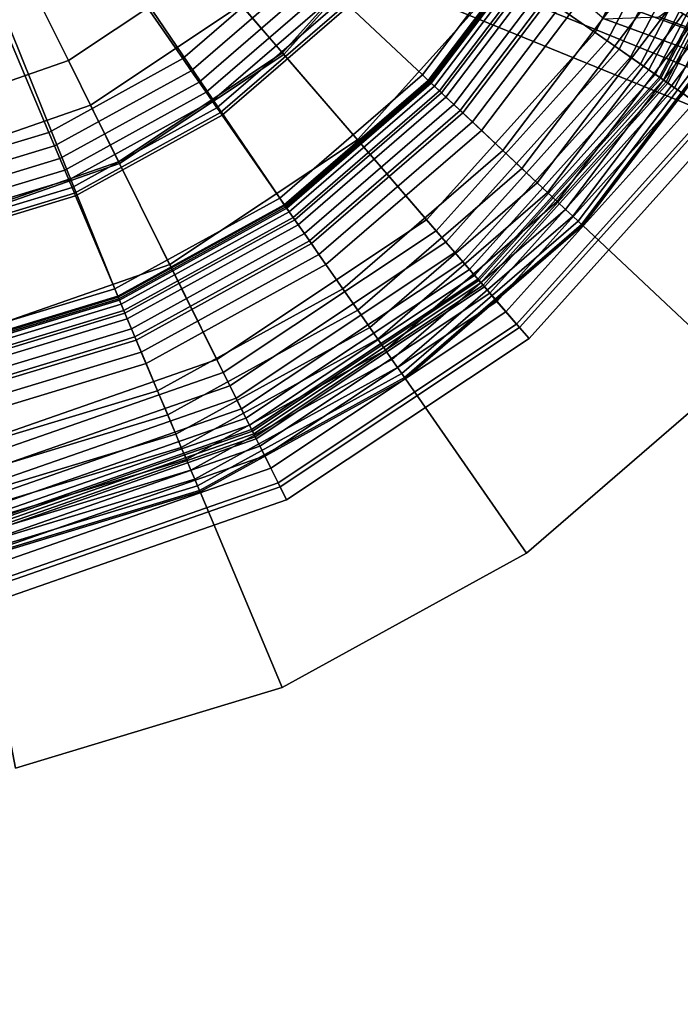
# Model space of a CAD drawing. Extents: x -43.1 to 43.1, y -41.3 to 41.3.
# Tile 146 of 256: x -30.734 to -30.04, y 11.055 to 12.089. Entities that reach past the tile are written whole.
import ezdxf

# ---------------------------------------------------------------- set-up
doc = ezdxf.new("R2010")
doc.units = 0
for name, color, linetype in [('CABLE.1', 18, 'CONTINUOUS'), ('LAMP', 7, 'CONTINUOUS'), ('LAMP_SUPPORT', 18, 'CONTINUOUS'), ('METAL_BASE', 254, 'CONTINUOUS')]:
    doc.layers.add(name, color=color, linetype=linetype)

msp = doc.modelspace()

# ---------------------------------------------------------------- linework, layer by layer
at = {"layer": 'CABLE.1'}
for points in [[(-29.5012, 12.0274, 13.4643), (-29.4644, 12.0969, 13.4814), (-30.1281, 12.3395, 14.0169), (-30.1678, 12.2711, 14.0022)], [(-29.5169, 11.9507, 13.4826), (-29.5012, 12.0274, 13.4643), (-30.1678, 12.2711, 14.0022), (-30.1805, 12.1933, 14.0181)], [(-29.5075, 11.8873, 13.5314), (-29.5169, 11.9507, 13.4826), (-30.1805, 12.1933, 14.0181), (-30.163, 12.127, 14.0604)], [(-29.4753, 11.8542, 13.5976), (-29.5075, 11.8873, 13.5314), (-30.163, 12.127, 14.0604), (-30.1199, 12.0899, 14.1177)], [(-29.3812, 11.9039, 13.7114), (-29.4291, 11.8603, 13.6635), (-30.0627, 12.092, 14.1747), (-30.0068, 12.1326, 14.2162)], [(-29.4291, 11.8603, 13.6635), (-29.4753, 11.8542, 13.5976), (-30.1199, 12.0899, 14.1177), (-30.0627, 12.092, 14.1747)]]:
    msp.add_3dface(points, dxfattribs=at)
at = {"layer": 'LAMP'}
for points in [[(-30.6596, 11.9994, 22.1433), (-30.5014, 12.1045, 22.1433), (-30.9965, 12.6777, 22.1433), (-30.8388, 11.9369, 22.1433)], [(-30.2223, 12.3901, 22.6428), (-30.3181, 12.2065, 22.6428), (-30.117, 12.0668, 22.6352), (-29.9927, 12.3048, 22.6352)], [(-30.0069, 12.31, 24.9998), (-30.1295, 12.0755, 24.9998), (-30.2209, 12.139, 25.107), (-30.1113, 12.3488, 25.107)], [(-29.922, 12.2785, 24.8806), (-30.055, 12.0238, 24.8806), (-30.1295, 12.0755, 24.9998), (-30.0069, 12.31, 24.9998)], [(-29.9927, 12.3048, 22.6352), (-30.117, 12.0668, 22.6352), (-30.1042, 12.0579, 22.6365), (-29.9781, 12.2993, 22.6365)], [(-29.9781, 12.2993, 22.6365), (-30.1042, 12.0579, 22.6365), (-30.0923, 12.0497, 22.6411), (-29.9646, 12.2943, 22.6411)], [(-29.9646, 12.2943, 22.6411), (-30.0923, 12.0497, 22.6411), (-30.0818, 12.0424, 22.6486), (-29.9526, 12.2898, 22.6486)], [(-29.9526, 12.2898, 22.6486), (-30.0818, 12.0424, 22.6486), (-30.073, 12.0363, 22.6586), (-29.9425, 12.2861, 22.6586)], [(-29.9425, 12.2861, 22.6586), (-30.073, 12.0363, 22.6586), (-30.0663, 12.0316, 22.6707), (-29.9348, 12.2832, 22.6707)], [(-29.9348, 12.2832, 22.6707), (-30.0663, 12.0316, 22.6707), (-30.0619, 12.0286, 22.6845), (-29.9298, 12.2814, 22.6845)], [(-29.9298, 12.2814, 22.6845), (-30.0619, 12.0286, 22.6845), (-30.0603, 12.0275, 22.6997), (-29.928, 12.2807, 22.6997)], [(-29.928, 12.2807, 22.6997), (-30.0603, 12.0275, 22.6997), (-30.0578, 12.0257, 22.9337), (-29.9251, 12.2797, 22.9337)], [(-30.3199, 12.2078, 25.1939), (-30.458, 12.0543, 25.1939), (-30.5355, 12.144, 25.2522), (-30.4173, 12.2754, 25.2522)], [(-29.9251, 12.2797, 22.9337), (-30.0578, 12.0257, 22.9337), (-30.053, 12.0224, 23.2036), (-29.9197, 12.2776, 23.2036)], [(-29.867, 12.2581, 24.7579), (-30.0069, 11.9903, 24.7579), (-30.055, 12.0238, 24.8806), (-29.922, 12.2785, 24.8806)], [(-29.9197, 12.2776, 23.2036), (-30.053, 12.0224, 23.2036), (-30.046, 12.0175, 23.4966), (-29.9116, 12.2746, 23.4966)], [(-29.9116, 12.2746, 23.4966), (-30.046, 12.0175, 23.4966), (-30.0366, 12.011, 23.7996), (-29.9009, 12.2707, 23.7996)], [(-30.3744, 12.2457, 22.1433), (-30.5014, 12.1045, 22.1433), (-30.4566, 12.0526, 22.6428), (-30.3181, 12.2065, 22.6428)], [(-30.5355, 12.144, 25.2522), (-30.6827, 12.0461, 25.2522), (-30.7295, 12.1402, 25.2735), (-30.6042, 12.2235, 25.2735)], [(-30.2209, 12.139, 25.107), (-30.3792, 11.963, 25.107), (-30.458, 12.0543, 25.1939), (-30.3199, 12.2078, 25.1939)], [(-30.3181, 12.2065, 22.6428), (-30.4566, 12.0526, 22.6428), (-30.2966, 11.8673, 22.6352), (-30.117, 12.0668, 22.6352)], [(-30.6827, 12.0461, 25.2522), (-30.8497, 11.9879, 25.2522), (-30.8716, 12.0907, 25.2735), (-30.7295, 12.1402, 25.2735)], [(-30.458, 12.0543, 25.1939), (-30.63, 11.9399, 25.1939), (-30.6827, 12.0461, 25.2522), (-30.5355, 12.144, 25.2522)], [(-30.1295, 12.0755, 24.9998), (-30.3065, 11.8788, 24.9998), (-30.3792, 11.963, 25.107), (-30.2209, 12.139, 25.107)], [(-30.5014, 12.1045, 22.1433), (-30.6596, 11.9994, 22.1433), (-30.6291, 11.938, 22.6428), (-30.4566, 12.0526, 22.6428)], [(-30.055, 12.0238, 24.8806), (-30.2472, 11.8102, 24.8806), (-30.3065, 11.8788, 24.9998), (-30.1295, 12.0755, 24.9998)], [(-30.117, 12.0668, 22.6352), (-30.2966, 11.8673, 22.6352), (-30.2864, 11.8555, 22.6365), (-30.1042, 12.0579, 22.6365)], [(-30.3792, 11.963, 25.107), (-30.5764, 11.8319, 25.107), (-30.63, 11.9399, 25.1939), (-30.458, 12.0543, 25.1939)], [(-30.1042, 12.0579, 22.6365), (-30.2864, 11.8555, 22.6365), (-30.2769, 11.8446, 22.6411), (-30.0923, 12.0497, 22.6411)], [(-30.63, 11.9399, 25.1939), (-30.825, 11.872, 25.1939), (-30.8497, 11.9879, 25.2522), (-30.6827, 12.0461, 25.2522)], [(-30.4566, 12.0526, 22.6428), (-30.6291, 11.938, 22.6428), (-30.5201, 11.7187, 22.6352), (-30.2966, 11.8673, 22.6352)], [(-30.0923, 12.0497, 22.6411), (-30.2769, 11.8446, 22.6411), (-30.2686, 11.8349, 22.6486), (-30.0818, 12.0424, 22.6486)], [(-30.0818, 12.0424, 22.6486), (-30.2686, 11.8349, 22.6486), (-30.2616, 11.8268, 22.6586), (-30.073, 12.0363, 22.6586)], [(-30.073, 12.0363, 22.6586), (-30.2616, 11.8268, 22.6586), (-30.2562, 11.8206, 22.6707), (-30.0663, 12.0316, 22.6707)], [(-30.0663, 12.0316, 22.6707), (-30.2562, 11.8206, 22.6707), (-30.2527, 11.8165, 22.6845), (-30.0619, 12.0286, 22.6845)], [(-30.0619, 12.0286, 22.6845), (-30.2527, 11.8165, 22.6845), (-30.2515, 11.8151, 22.6997), (-30.0603, 12.0275, 22.6997)], [(-30.0603, 12.0275, 22.6997), (-30.2515, 11.8151, 22.6997), (-30.2495, 11.8128, 22.9337), (-30.0578, 12.0257, 22.9337)], [(-30.0578, 12.0257, 22.9337), (-30.2495, 11.8128, 22.9337), (-30.2456, 11.8084, 23.2036), (-30.053, 12.0224, 23.2036)], [(-30.0069, 11.9903, 24.7579), (-30.2089, 11.7658, 24.7579), (-30.2472, 11.8102, 24.8806), (-30.055, 12.0238, 24.8806)], [(-30.053, 12.0224, 23.2036), (-30.2456, 11.8084, 23.2036), (-30.24, 11.8018, 23.4966), (-30.046, 12.0175, 23.4966)], [(-30.046, 12.0175, 23.4966), (-30.24, 11.8018, 23.4966), (-30.2326, 11.7932, 23.7996), (-30.0366, 12.011, 23.7996)], [(-30.0366, 12.011, 23.7996), (-30.2326, 11.7932, 23.7996), (-30.2232, 11.7824, 24.0998), (-30.0249, 12.0028, 24.0998)], [(-30.0249, 12.0028, 24.0998), (-30.2232, 11.7824, 24.0998), (-30.212, 11.7694, 24.3843), (-30.0108, 11.9931, 24.3843)], [(-30.6596, 11.9994, 22.1433), (-30.8388, 11.9369, 22.1433), (-30.8246, 11.8699, 22.6428), (-30.6291, 11.938, 22.6428)], [(-30.0108, 11.9931, 24.3843), (-30.212, 11.7694, 24.3843), (-30.1989, 11.7543, 24.6401), (-29.9943, 11.9816, 24.6401)], [(-29.9943, 11.9816, 24.6401), (-30.1989, 11.7543, 24.6401), (-30.2089, 11.7658, 24.7579), (-30.0069, 11.9903, 24.7579)], [(-30.3065, 11.8788, 24.9998), (-30.5269, 11.7323, 24.9998), (-30.5764, 11.8319, 25.107), (-30.3792, 11.963, 25.107)], [(-30.5764, 11.8319, 25.107), (-30.7999, 11.754, 25.107), (-30.825, 11.872, 25.1939), (-30.63, 11.9399, 25.1939)], [(-30.6291, 11.938, 22.6428), (-30.8246, 11.8699, 22.6428), (-30.7736, 11.6304, 22.6352), (-30.5201, 11.7187, 22.6352)], [(-30.2472, 11.8102, 24.8806), (-30.4865, 11.6511, 24.8806), (-30.5269, 11.7323, 24.9998), (-30.3065, 11.8788, 24.9998)], [(-30.2966, 11.8673, 22.6352), (-30.5201, 11.7187, 22.6352), (-30.5132, 11.7047, 22.6365), (-30.2864, 11.8555, 22.6365)], [(-30.2864, 11.8555, 22.6365), (-30.5132, 11.7047, 22.6365), (-30.5067, 11.6918, 22.6411), (-30.2769, 11.8446, 22.6411)], [(-30.2769, 11.8446, 22.6411), (-30.5067, 11.6918, 22.6411), (-30.5011, 11.6803, 22.6486), (-30.2686, 11.8349, 22.6486)], [(-30.5269, 11.7323, 24.9998), (-30.7767, 11.6452, 24.9998), (-30.7999, 11.754, 25.107), (-30.5764, 11.8319, 25.107)], [(-30.2686, 11.8349, 22.6486), (-30.5011, 11.6803, 22.6486), (-30.4963, 11.6707, 22.6586), (-30.2616, 11.8268, 22.6586)], [(-30.2616, 11.8268, 22.6586), (-30.4963, 11.6707, 22.6586), (-30.4926, 11.6634, 22.6707), (-30.2562, 11.8206, 22.6707)], [(-30.2562, 11.8206, 22.6707), (-30.4926, 11.6634, 22.6707), (-30.4903, 11.6586, 22.6845), (-30.2527, 11.8165, 22.6845)], [(-30.2527, 11.8165, 22.6845), (-30.4903, 11.6586, 22.6845), (-30.4894, 11.6569, 22.6997), (-30.2515, 11.8151, 22.6997)], [(-30.2515, 11.8151, 22.6997), (-30.4894, 11.6569, 22.6997), (-30.488, 11.6541, 22.9337), (-30.2495, 11.8128, 22.9337)], [(-30.2495, 11.8128, 22.9337), (-30.488, 11.6541, 22.9337), (-30.4854, 11.6489, 23.2036), (-30.2456, 11.8084, 23.2036)], [(-30.2089, 11.7658, 24.7579), (-30.4604, 11.5986, 24.7579), (-30.4865, 11.6511, 24.8806), (-30.2472, 11.8102, 24.8806)], [(-30.2456, 11.8084, 23.2036), (-30.4854, 11.6489, 23.2036), (-30.4816, 11.6412, 23.4966), (-30.24, 11.8018, 23.4966)], [(-30.24, 11.8018, 23.4966), (-30.4816, 11.6412, 23.4966), (-30.4765, 11.631, 23.7996), (-30.2326, 11.7932, 23.7996)], [(-30.2326, 11.7932, 23.7996), (-30.4765, 11.631, 23.7996), (-30.4702, 11.6182, 24.0998), (-30.2232, 11.7824, 24.0998)], [(-30.2232, 11.7824, 24.0998), (-30.4702, 11.6182, 24.0998), (-30.4626, 11.6029, 24.3843), (-30.212, 11.7694, 24.3843)], [(-30.212, 11.7694, 24.3843), (-30.4626, 11.6029, 24.3843), (-30.4537, 11.5849, 24.6401), (-30.1989, 11.7543, 24.6401)], [(-30.1989, 11.7543, 24.6401), (-30.4537, 11.5849, 24.6401), (-30.4604, 11.5986, 24.7579), (-30.2089, 11.7658, 24.7579)], [(-30.4865, 11.6511, 24.8806), (-30.7579, 11.5565, 24.8806), (-30.7767, 11.6452, 24.9998), (-30.5269, 11.7323, 24.9998)], [(-30.5201, 11.7187, 22.6352), (-30.7736, 11.6304, 22.6352), (-30.7703, 11.6151, 22.6365), (-30.5132, 11.7047, 22.6365)], [(-30.5132, 11.7047, 22.6365), (-30.7703, 11.6151, 22.6365), (-30.7673, 11.601, 22.6411), (-30.5067, 11.6918, 22.6411)], [(-30.5067, 11.6918, 22.6411), (-30.7673, 11.601, 22.6411), (-30.7647, 11.5885, 22.6486), (-30.5011, 11.6803, 22.6486)], [(-30.5011, 11.6803, 22.6486), (-30.7647, 11.5885, 22.6486), (-30.7624, 11.578, 22.6586), (-30.4963, 11.6707, 22.6586)], [(-30.4963, 11.6707, 22.6586), (-30.7624, 11.578, 22.6586), (-30.7607, 11.5699, 22.6707), (-30.4926, 11.6634, 22.6707)], [(-30.4926, 11.6634, 22.6707), (-30.7607, 11.5699, 22.6707), (-30.7596, 11.5647, 22.6845), (-30.4903, 11.6586, 22.6845)], [(-30.4903, 11.6586, 22.6845), (-30.7596, 11.5647, 22.6845), (-30.7592, 11.5628, 22.6997), (-30.4894, 11.6569, 22.6997)], [(-30.4894, 11.6569, 22.6997), (-30.7592, 11.5628, 22.6997), (-30.7586, 11.5598, 22.9337), (-30.488, 11.6541, 22.9337)], [(-30.488, 11.6541, 22.9337), (-30.7586, 11.5598, 22.9337), (-30.7574, 11.5542, 23.2036), (-30.4854, 11.6489, 23.2036)], [(-30.4604, 11.5986, 24.7579), (-30.7457, 11.4992, 24.7579), (-30.7579, 11.5565, 24.8806), (-30.4865, 11.6511, 24.8806)], [(-30.4854, 11.6489, 23.2036), (-30.7574, 11.5542, 23.2036), (-30.7556, 11.5457, 23.4966), (-30.4816, 11.6412, 23.4966)], [(-30.4816, 11.6412, 23.4966), (-30.7556, 11.5457, 23.4966), (-30.7532, 11.5346, 23.7996), (-30.4765, 11.631, 23.7996)], [(-30.4765, 11.631, 23.7996), (-30.7532, 11.5346, 23.7996), (-30.7502, 11.5206, 24.0998), (-30.4702, 11.6182, 24.0998)], [(-30.4702, 11.6182, 24.0998), (-30.7502, 11.5206, 24.0998), (-30.7467, 11.5039, 24.3843), (-30.4626, 11.6029, 24.3843)], [(-30.4626, 11.6029, 24.3843), (-30.7467, 11.5039, 24.3843), (-30.7425, 11.4843, 24.6401), (-30.4537, 11.5849, 24.6401)], [(-30.4537, 11.5849, 24.6401), (-30.7425, 11.4843, 24.6401), (-30.7457, 11.4992, 24.7579), (-30.4604, 11.5986, 24.7579)]]:
    msp.add_3dface(points, dxfattribs=at)
at = {"layer": 'LAMP_SUPPORT'}
for points in [[(-30.9967, 12.6554, 21.5662), (-30.9808, 12.6665, 21.5662), (-30.6304, 11.7976, 21.5662), (-30.8218, 11.7397, 21.5662)], [(-30.9808, 12.6665, 21.5662), (-30.4553, 11.8939, 21.5662), (-30.6304, 11.7976, 21.5662)], [(-30.9808, 12.6665, 21.5662), (-30.1832, 12.1838, 21.5662), (-30.3041, 12.0245, 21.5662), (-30.4553, 11.8939, 21.5662)], [(-30.5626, 12.0482, 17.7827), (-30.441, 12.1531, 17.7827), (-30.6993, 12.3955, 17.7827), (-30.7648, 12.3389, 17.7827)], [(-30.7033, 11.9707, 17.7827), (-30.5626, 12.0482, 17.7827), (-30.7648, 12.3389, 17.7827), (-30.8406, 12.2972, 17.7827)], [(-30.857, 11.9243, 17.7827), (-30.7033, 11.9707, 17.7827), (-30.8406, 12.2972, 17.7827), (-30.9235, 12.2721, 17.7827)], [(-30.3109, 12.031, 18.8701), (-30.1913, 12.1887, 18.8701), (-30.282, 12.2436, 17.848), (-30.3882, 12.1035, 17.848)], [(-30.3049, 12.0253, 18.8854), (-30.1842, 12.1844, 18.8854), (-30.1913, 12.1887, 18.8701), (-30.3109, 12.031, 18.8701)], [(-30.2908, 12.0121, 18.8993), (-30.1677, 12.1744, 18.8993), (-30.1842, 12.1844, 18.8854), (-30.3049, 12.0253, 18.8854)], [(-30.3041, 12.0245, 21.5662), (-30.1832, 12.1838, 21.5662), (-30.1818, 12.1829, 22.4698), (-30.3028, 12.0234, 22.4698)], [(-30.3028, 12.0234, 22.4698), (-30.1818, 12.1829, 22.4698), (-30.1804, 12.1821, 22.4838), (-30.3017, 12.0223, 22.4838)], [(-30.3017, 12.0223, 22.4838), (-30.1804, 12.1821, 22.4838), (-30.1765, 12.1797, 22.4966), (-30.2983, 12.0191, 22.4966)], [(-30.2983, 12.0191, 22.4966), (-30.1765, 12.1797, 22.4966), (-30.1703, 12.176, 22.5079), (-30.293, 12.0142, 22.5079)], [(-30.293, 12.0142, 22.5079), (-30.1703, 12.176, 22.5079), (-30.1623, 12.1711, 22.5173), (-30.2862, 12.0078, 22.5173)], [(-30.2713, 11.9938, 18.9114), (-30.1448, 12.1605, 18.9114), (-30.1677, 12.1744, 18.8993), (-30.2908, 12.0121, 18.8993)], [(-30.2862, 12.0078, 22.5173), (-30.1623, 12.1711, 22.5173), (-30.1526, 12.1652, 22.5245), (-30.2779, 12, 22.5245)], [(-30.2779, 12, 22.5245), (-30.1526, 12.1652, 22.5245), (-30.1416, 12.1586, 22.5291), (-30.2686, 11.9912, 22.5291)], [(-30.249, 11.9728, 18.9214), (-30.1186, 12.1447, 18.9214), (-30.1448, 12.1605, 18.9114), (-30.2713, 11.9938, 18.9114)], [(-30.2686, 11.9912, 22.5291), (-30.1416, 12.1586, 22.5291), (-30.1297, 12.1514, 22.5307), (-30.2584, 11.9817, 22.5307)], [(-30.5537, 12.0354, 17.7843), (-30.4297, 12.1425, 17.7843), (-30.441, 12.1531, 17.7827), (-30.5626, 12.0482, 17.7827)], [(-30.2584, 11.9817, 22.5307), (-30.1297, 12.1514, 22.5307), (-30.0499, 12.1031, 22.5307), (-30.1904, 11.9179, 22.5307)], [(-30.5455, 12.0235, 17.7891), (-30.4192, 12.1326, 17.7891), (-30.4297, 12.1425, 17.7843), (-30.5537, 12.0354, 17.7843)], [(-30.2265, 11.9517, 18.929), (-30.0922, 12.1287, 18.929), (-30.1186, 12.1447, 18.9214), (-30.249, 11.9728, 18.9214)], [(-30.5381, 12.0129, 17.7967), (-30.4097, 12.1237, 17.7967), (-30.4192, 12.1326, 17.7891), (-30.5455, 12.0235, 17.7891)], [(-30.2064, 11.9329, 18.9338), (-30.0687, 12.1144, 18.9338), (-30.0922, 12.1287, 18.929), (-30.2265, 11.9517, 18.929)], [(-30.5317, 12.0038, 17.8067), (-30.4016, 12.1161, 17.8067), (-30.4097, 12.1237, 17.7967), (-30.5381, 12.0129, 17.7967)], [(-30.5267, 11.9965, 17.8188), (-30.3952, 12.1101, 17.8188), (-30.4016, 12.1161, 17.8067), (-30.5317, 12.0038, 17.8067)], [(-30.5231, 11.9914, 17.8327), (-30.3906, 12.1058, 17.8327), (-30.3952, 12.1101, 17.8188), (-30.5267, 11.9965, 17.8188)], [(-30.5212, 11.9887, 17.848), (-30.3882, 12.1035, 17.848), (-30.3906, 12.1058, 17.8327), (-30.5231, 11.9914, 17.8327)], [(-30.1904, 11.9179, 18.9354), (-30.0499, 12.1031, 18.9354), (-30.0687, 12.1144, 18.9338), (-30.2064, 11.9329, 18.9338)], [(-30.4607, 11.9017, 18.8701), (-30.3109, 12.031, 18.8701), (-30.3882, 12.1035, 17.848), (-30.5212, 11.9887, 17.848)], [(-30.1794, 11.9076, 18.9372), (-30.037, 12.0953, 18.9372), (-30.0499, 12.1031, 18.9354), (-30.1904, 11.9179, 18.9354)], [(-30.1904, 11.9179, 22.5307), (-30.0499, 12.1031, 22.5307), (-30.037, 12.0953, 22.5289), (-30.1794, 11.9076, 22.5289)], [(-30.1693, 11.8981, 18.9421), (-30.0252, 12.0881, 18.9421), (-30.037, 12.0953, 18.9372), (-30.1794, 11.9076, 18.9372)], [(-30.1794, 11.9076, 22.5289), (-30.037, 12.0953, 22.5289), (-30.0252, 12.0881, 22.524), (-30.1693, 11.8981, 22.524)], [(-30.1605, 11.8898, 18.9499), (-30.0148, 12.0818, 18.9499), (-30.0252, 12.0881, 18.9421), (-30.1693, 11.8981, 18.9421)], [(-30.1693, 11.8981, 22.524), (-30.0252, 12.0881, 22.524), (-30.0148, 12.0818, 22.5162), (-30.1605, 11.8898, 22.5162)], [(-30.153, 11.8828, 18.9601), (-30.0061, 12.0766, 18.9601), (-30.0148, 12.0818, 18.9499), (-30.1605, 11.8898, 18.9499)], [(-30.1605, 11.8898, 22.5162), (-30.0148, 12.0818, 22.5162), (-30.0061, 12.0766, 22.5061), (-30.153, 11.8828, 22.5061)], [(-30.1474, 11.8775, 18.9723), (-29.9994, 12.0725, 18.9723), (-30.0061, 12.0766, 18.9601), (-30.153, 11.8828, 18.9601)], [(-30.153, 11.8828, 22.5061), (-30.0061, 12.0766, 22.5061), (-29.9994, 12.0725, 22.4939), (-30.1474, 11.8775, 22.4939)], [(-30.1438, 11.8741, 18.9861), (-29.9952, 12.07, 18.9861), (-29.9994, 12.0725, 18.9723), (-30.1474, 11.8775, 18.9723)], [(-30.1474, 11.8775, 22.4939), (-29.9994, 12.0725, 22.4939), (-29.9952, 12.07, 22.48), (-30.1438, 11.8741, 22.48)], [(-30.1425, 11.8729, 19.0011), (-29.9937, 12.0691, 19.0011), (-29.9952, 12.07, 18.9861), (-30.1438, 11.8741, 18.9861)], [(-30.1438, 11.8741, 22.48), (-29.9952, 12.07, 22.48), (-29.9937, 12.0691, 22.465), (-30.1425, 11.8729, 22.465)], [(-30.1425, 11.8729, 22.465), (-29.9937, 12.0691, 22.465), (-29.9937, 12.0691, 19.0011), (-30.1425, 11.8729, 19.0011)], [(-30.6973, 11.9564, 17.7843), (-30.5537, 12.0354, 17.7843), (-30.5626, 12.0482, 17.7827), (-30.7033, 11.9707, 17.7827)], [(-30.6917, 11.9431, 17.7891), (-30.5455, 12.0235, 17.7891), (-30.5537, 12.0354, 17.7843), (-30.6973, 11.9564, 17.7843)], [(-30.6866, 11.9311, 17.7967), (-30.5381, 12.0129, 17.7967), (-30.5455, 12.0235, 17.7891), (-30.6917, 11.9431, 17.7891)], [(-30.456, 11.8948, 18.8854), (-30.3049, 12.0253, 18.8854), (-30.3109, 12.031, 18.8701), (-30.4607, 11.9017, 18.8701)], [(-30.4449, 11.8789, 18.8993), (-30.2908, 12.0121, 18.8993), (-30.3049, 12.0253, 18.8854), (-30.456, 11.8948, 18.8854)], [(-30.4553, 11.8939, 21.5662), (-30.3041, 12.0245, 21.5662), (-30.3028, 12.0234, 22.4698), (-30.4544, 11.8925, 22.4698)], [(-30.4544, 11.8925, 22.4698), (-30.3028, 12.0234, 22.4698), (-30.3017, 12.0223, 22.4838), (-30.4534, 11.8912, 22.4838)], [(-30.4534, 11.8912, 22.4838), (-30.3017, 12.0223, 22.4838), (-30.2983, 12.0191, 22.4966), (-30.4508, 11.8874, 22.4966)], [(-30.6823, 11.9209, 17.8067), (-30.5317, 12.0038, 17.8067), (-30.5381, 12.0129, 17.7967), (-30.6866, 11.9311, 17.7967)], [(-30.4508, 11.8874, 22.4966), (-30.2983, 12.0191, 22.4966), (-30.293, 12.0142, 22.5079), (-30.4467, 11.8815, 22.5079)], [(-30.4467, 11.8815, 22.5079), (-30.293, 12.0142, 22.5079), (-30.2862, 12.0078, 22.5173), (-30.4413, 11.8737, 22.5173)], [(-30.4296, 11.857, 18.9114), (-30.2713, 11.9938, 18.9114), (-30.2908, 12.0121, 18.8993), (-30.4449, 11.8789, 18.8993)], [(-30.6789, 11.9127, 17.8188), (-30.5267, 11.9965, 17.8188), (-30.5317, 12.0038, 17.8067), (-30.6823, 11.9209, 17.8067)], [(-30.4413, 11.8737, 22.5173), (-30.2862, 12.0078, 22.5173), (-30.2779, 12, 22.5245), (-30.4348, 11.8645, 22.5245)], [(-30.6765, 11.907, 17.8327), (-30.5231, 11.9914, 17.8327), (-30.5267, 11.9965, 17.8188), (-30.6789, 11.9127, 17.8188)], [(-30.6752, 11.904, 17.848), (-30.5212, 11.9887, 17.848), (-30.5231, 11.9914, 17.8327), (-30.6765, 11.907, 17.8327)], [(-30.4348, 11.8645, 22.5245), (-30.2779, 12, 22.5245), (-30.2686, 11.9912, 22.5291), (-30.4275, 11.8539, 22.5291)], [(-30.4122, 11.8319, 18.9214), (-30.249, 11.9728, 18.9214), (-30.2713, 11.9938, 18.9114), (-30.4296, 11.857, 18.9114)], [(-30.4275, 11.8539, 22.5291), (-30.2686, 11.9912, 22.5291), (-30.2584, 11.9817, 22.5307), (-30.4196, 11.8425, 22.5307)], [(-30.6341, 11.8063, 18.8701), (-30.4607, 11.9017, 18.8701), (-30.5212, 11.9887, 17.848), (-30.6752, 11.904, 17.848)], [(-30.4196, 11.8425, 22.5307), (-30.2584, 11.9817, 22.5307), (-30.1904, 11.9179, 22.5307), (-30.3663, 11.7659, 22.5307)], [(-30.8541, 11.909, 17.7843), (-30.6973, 11.9564, 17.7843), (-30.7033, 11.9707, 17.7827), (-30.857, 11.9243, 17.7827)], [(-30.3946, 11.8065, 18.929), (-30.2265, 11.9517, 18.929), (-30.249, 11.9728, 18.9214), (-30.4122, 11.8319, 18.9214)], [(-30.8514, 11.8948, 17.7891), (-30.6917, 11.9431, 17.7891), (-30.6973, 11.9564, 17.7843), (-30.8541, 11.909, 17.7843)], [(-30.3789, 11.784, 18.9338), (-30.2064, 11.9329, 18.9338), (-30.2265, 11.9517, 18.929), (-30.3946, 11.8065, 18.929)], [(-30.849, 11.8821, 17.7967), (-30.6866, 11.9311, 17.7967), (-30.6917, 11.9431, 17.7891), (-30.8514, 11.8948, 17.7891)], [(-30.8469, 11.8712, 17.8067), (-30.6823, 11.9209, 17.8067), (-30.6866, 11.9311, 17.7967), (-30.849, 11.8821, 17.7967)], [(-30.3663, 11.7659, 18.9354), (-30.1904, 11.9179, 18.9354), (-30.2064, 11.9329, 18.9338), (-30.3789, 11.784, 18.9338)], [(-30.8452, 11.8625, 17.8188), (-30.6789, 11.9127, 17.8188), (-30.6823, 11.9209, 17.8067), (-30.8469, 11.8712, 17.8067)], [(-30.8441, 11.8563, 17.8327), (-30.6765, 11.907, 17.8327), (-30.6789, 11.9127, 17.8188), (-30.8452, 11.8625, 17.8188)], [(-30.3577, 11.7536, 18.9372), (-30.1794, 11.9076, 18.9372), (-30.1904, 11.9179, 18.9354), (-30.3663, 11.7659, 18.9354)], [(-30.3663, 11.7659, 22.5307), (-30.1904, 11.9179, 22.5307), (-30.1794, 11.9076, 22.5289), (-30.3577, 11.7536, 22.5289)], [(-30.8434, 11.8531, 17.848), (-30.6752, 11.904, 17.848), (-30.6765, 11.907, 17.8327), (-30.8441, 11.8563, 17.8327)], [(-30.8236, 11.749, 18.8701), (-30.6341, 11.8063, 18.8701), (-30.6752, 11.904, 17.848), (-30.8434, 11.8531, 17.848)], [(-30.6309, 11.7986, 18.8854), (-30.456, 11.8948, 18.8854), (-30.4607, 11.9017, 18.8701), (-30.6341, 11.8063, 18.8701)], [(-30.3498, 11.7422, 18.9421), (-30.1693, 11.8981, 18.9421), (-30.1794, 11.9076, 18.9372), (-30.3577, 11.7536, 18.9372)], [(-30.3577, 11.7536, 22.5289), (-30.1794, 11.9076, 22.5289), (-30.1693, 11.8981, 22.524), (-30.3498, 11.7422, 22.524)], [(-30.3429, 11.7322, 18.9499), (-30.1605, 11.8898, 18.9499), (-30.1693, 11.8981, 18.9421), (-30.3498, 11.7422, 18.9421)], [(-30.3498, 11.7422, 22.524), (-30.1693, 11.8981, 22.524), (-30.1605, 11.8898, 22.5162), (-30.3429, 11.7322, 22.5162)], [(-30.6234, 11.7808, 18.8993), (-30.4449, 11.8789, 18.8993), (-30.456, 11.8948, 18.8854), (-30.6309, 11.7986, 18.8854)], [(-30.6304, 11.7976, 21.5662), (-30.4553, 11.8939, 21.5662), (-30.4544, 11.8925, 22.4698), (-30.6298, 11.796, 22.4698)], [(-30.6298, 11.796, 22.4698), (-30.4544, 11.8925, 22.4698), (-30.4534, 11.8912, 22.4838), (-30.6292, 11.7945, 22.4838)], [(-30.6292, 11.7945, 22.4838), (-30.4534, 11.8912, 22.4838), (-30.4508, 11.8874, 22.4966), (-30.6274, 11.7903, 22.4966)], [(-30.3371, 11.7239, 18.9601), (-30.153, 11.8828, 18.9601), (-30.1605, 11.8898, 18.9499), (-30.3429, 11.7322, 18.9499)], [(-30.3429, 11.7322, 22.5162), (-30.1605, 11.8898, 22.5162), (-30.153, 11.8828, 22.5061), (-30.3371, 11.7239, 22.5061)], [(-30.6274, 11.7903, 22.4966), (-30.4508, 11.8874, 22.4966), (-30.4467, 11.8815, 22.5079), (-30.6246, 11.7836, 22.5079)], [(-30.6246, 11.7836, 22.5079), (-30.4467, 11.8815, 22.5079), (-30.4413, 11.8737, 22.5173), (-30.6209, 11.7749, 22.5173)], [(-30.613, 11.7561, 18.9114), (-30.4296, 11.857, 18.9114), (-30.4449, 11.8789, 18.8993), (-30.6234, 11.7808, 18.8993)], [(-30.3326, 11.7175, 18.9723), (-30.1474, 11.8775, 18.9723), (-30.153, 11.8828, 18.9601), (-30.3371, 11.7239, 18.9601)], [(-30.3371, 11.7239, 22.5061), (-30.153, 11.8828, 22.5061), (-30.1474, 11.8775, 22.4939), (-30.3326, 11.7175, 22.4939)], [(-30.3298, 11.7134, 18.9861), (-30.1438, 11.8741, 18.9861), (-30.1474, 11.8775, 18.9723), (-30.3326, 11.7175, 18.9723)], [(-30.3326, 11.7175, 22.4939), (-30.1474, 11.8775, 22.4939), (-30.1438, 11.8741, 22.48), (-30.3298, 11.7134, 22.48)], [(-30.6209, 11.7749, 22.5173), (-30.4413, 11.8737, 22.5173), (-30.4348, 11.8645, 22.5245), (-30.6165, 11.7645, 22.5245)], [(-30.3288, 11.712, 19.0011), (-30.1425, 11.8729, 19.0011), (-30.1438, 11.8741, 18.9861), (-30.3298, 11.7134, 18.9861)], [(-30.3298, 11.7134, 22.48), (-30.1438, 11.8741, 22.48), (-30.1425, 11.8729, 22.465), (-30.3288, 11.712, 22.465)], [(-30.3288, 11.712, 22.465), (-30.1425, 11.8729, 22.465), (-30.1425, 11.8729, 19.0011), (-30.3288, 11.712, 19.0011)], [(-30.6165, 11.7645, 22.5245), (-30.4348, 11.8645, 22.5245), (-30.4275, 11.8539, 22.5291), (-30.6116, 11.7527, 22.5291)], [(-30.6011, 11.7279, 18.9214), (-30.4122, 11.8319, 18.9214), (-30.4296, 11.857, 18.9114), (-30.613, 11.7561, 18.9114)], [(-30.6116, 11.7527, 22.5291), (-30.4275, 11.8539, 22.5291), (-30.4196, 11.8425, 22.5307), (-30.6062, 11.7398, 22.5307)], [(-30.6062, 11.7398, 22.5307), (-30.4196, 11.8425, 22.5307), (-30.3663, 11.7659, 22.5307), (-30.57, 11.6539, 22.5307)], [(-30.5892, 11.6995, 18.929), (-30.3946, 11.8065, 18.929), (-30.4122, 11.8319, 18.9214), (-30.6011, 11.7279, 18.9214)], [(-30.822, 11.7408, 18.8854), (-30.6309, 11.7986, 18.8854), (-30.6341, 11.8063, 18.8701), (-30.8236, 11.749, 18.8701)], [(-30.5785, 11.6741, 18.9338), (-30.3789, 11.784, 18.9338), (-30.3946, 11.8065, 18.929), (-30.5892, 11.6995, 18.929)], [(-30.8184, 11.7218, 18.8993), (-30.6234, 11.7808, 18.8993), (-30.6309, 11.7986, 18.8854), (-30.822, 11.7408, 18.8854)], [(-30.8218, 11.7397, 21.5662), (-30.6304, 11.7976, 21.5662), (-30.6298, 11.796, 22.4698), (-30.8215, 11.7381, 22.4698)], [(-30.8215, 11.7381, 22.4698), (-30.6298, 11.796, 22.4698), (-30.6292, 11.7945, 22.4838), (-30.8212, 11.7365, 22.4838)], [(-30.8212, 11.7365, 22.4838), (-30.6292, 11.7945, 22.4838), (-30.6274, 11.7903, 22.4966), (-30.8203, 11.732, 22.4966)], [(-30.8203, 11.732, 22.4966), (-30.6274, 11.7903, 22.4966), (-30.6246, 11.7836, 22.5079), (-30.8189, 11.7249, 22.5079)], [(-30.8189, 11.7249, 22.5079), (-30.6246, 11.7836, 22.5079), (-30.6209, 11.7749, 22.5173), (-30.8172, 11.7156, 22.5173)], [(-30.8133, 11.6956, 18.9114), (-30.613, 11.7561, 18.9114), (-30.6234, 11.7808, 18.8993), (-30.8184, 11.7218, 18.8993)], [(-30.8172, 11.7156, 22.5173), (-30.6209, 11.7749, 22.5173), (-30.6165, 11.7645, 22.5245), (-30.815, 11.7045, 22.5245)], [(-30.57, 11.6539, 18.9354), (-30.3663, 11.7659, 18.9354), (-30.3789, 11.784, 18.9338), (-30.5785, 11.6741, 18.9338)], [(-30.815, 11.7045, 22.5245), (-30.6165, 11.7645, 22.5245), (-30.6116, 11.7527, 22.5291), (-30.8127, 11.6919, 22.5291)], [(-30.5642, 11.64, 18.9372), (-30.3577, 11.7536, 18.9372), (-30.3663, 11.7659, 18.9354), (-30.57, 11.6539, 18.9354)], [(-30.57, 11.6539, 22.5307), (-30.3663, 11.7659, 22.5307), (-30.3577, 11.7536, 22.5289), (-30.5642, 11.64, 22.5289)], [(-30.8076, 11.6655, 18.9214), (-30.6011, 11.7279, 18.9214), (-30.613, 11.7561, 18.9114), (-30.8133, 11.6956, 18.9114)], [(-30.5588, 11.6273, 18.9421), (-30.3498, 11.7422, 18.9421), (-30.3577, 11.7536, 18.9372), (-30.5642, 11.64, 18.9372)], [(-30.5642, 11.64, 22.5289), (-30.3577, 11.7536, 22.5289), (-30.3498, 11.7422, 22.524), (-30.5588, 11.6273, 22.524)], [(-30.8127, 11.6919, 22.5291), (-30.6116, 11.7527, 22.5291), (-30.6062, 11.7398, 22.5307), (-30.81, 11.6782, 22.5307)], [(-30.81, 11.6782, 22.5307), (-30.6062, 11.7398, 22.5307), (-30.57, 11.6539, 22.5307), (-30.7925, 11.5866, 22.5307)], [(-30.5541, 11.616, 18.9499), (-30.3429, 11.7322, 18.9499), (-30.3498, 11.7422, 18.9421), (-30.5588, 11.6273, 18.9421)], [(-30.5588, 11.6273, 22.524), (-30.3498, 11.7422, 22.524), (-30.3429, 11.7322, 22.5162), (-30.5541, 11.616, 22.5162)], [(-30.8018, 11.6352, 18.929), (-30.5892, 11.6995, 18.929), (-30.6011, 11.7279, 18.9214), (-30.8076, 11.6655, 18.9214)], [(-30.5501, 11.6067, 18.9601), (-30.3371, 11.7239, 18.9601), (-30.3429, 11.7322, 18.9499), (-30.5541, 11.616, 18.9499)], [(-30.5541, 11.616, 22.5162), (-30.3429, 11.7322, 22.5162), (-30.3371, 11.7239, 22.5061), (-30.5501, 11.6067, 22.5061)], [(-30.5471, 11.5995, 18.9723), (-30.3326, 11.7175, 18.9723), (-30.3371, 11.7239, 18.9601), (-30.5501, 11.6067, 18.9601)], [(-30.5501, 11.6067, 22.5061), (-30.3371, 11.7239, 22.5061), (-30.3326, 11.7175, 22.4939), (-30.5471, 11.5995, 22.4939)], [(-30.5452, 11.5949, 18.9861), (-30.3298, 11.7134, 18.9861), (-30.3326, 11.7175, 18.9723), (-30.5471, 11.5995, 18.9723)], [(-30.5471, 11.5995, 22.4939), (-30.3326, 11.7175, 22.4939), (-30.3298, 11.7134, 22.48), (-30.5452, 11.5949, 22.48)], [(-30.5445, 11.5933, 19.0011), (-30.3288, 11.712, 19.0011), (-30.3298, 11.7134, 18.9861), (-30.5452, 11.5949, 18.9861)], [(-30.5452, 11.5949, 22.48), (-30.3298, 11.7134, 22.48), (-30.3288, 11.712, 22.465), (-30.5445, 11.5933, 22.465)], [(-30.5445, 11.5933, 22.465), (-30.3288, 11.712, 22.465), (-30.3288, 11.712, 19.0011), (-30.5445, 11.5933, 19.0011)], [(-30.7966, 11.6082, 18.9338), (-30.5785, 11.6741, 18.9338), (-30.5892, 11.6995, 18.929), (-30.8018, 11.6352, 18.929)], [(-30.7925, 11.5866, 18.9354), (-30.57, 11.6539, 18.9354), (-30.5785, 11.6741, 18.9338), (-30.7966, 11.6082, 18.9338)], [(-30.7897, 11.5718, 18.9372), (-30.5642, 11.64, 18.9372), (-30.57, 11.6539, 18.9354), (-30.7925, 11.5866, 18.9354)], [(-30.7925, 11.5866, 22.5307), (-30.57, 11.6539, 22.5307), (-30.5642, 11.64, 22.5289), (-30.7897, 11.5718, 22.5289)], [(-30.7871, 11.5583, 18.9421), (-30.5588, 11.6273, 18.9421), (-30.5642, 11.64, 18.9372), (-30.7897, 11.5718, 18.9372)], [(-30.7897, 11.5718, 22.5289), (-30.5642, 11.64, 22.5289), (-30.5588, 11.6273, 22.524), (-30.7871, 11.5583, 22.524)], [(-30.7848, 11.5463, 18.9499), (-30.5541, 11.616, 18.9499), (-30.5588, 11.6273, 18.9421), (-30.7871, 11.5583, 18.9421)], [(-30.7871, 11.5583, 22.524), (-30.5588, 11.6273, 22.524), (-30.5541, 11.616, 22.5162), (-30.7848, 11.5463, 22.5162)], [(-30.7829, 11.5363, 18.9601), (-30.5501, 11.6067, 18.9601), (-30.5541, 11.616, 18.9499), (-30.7848, 11.5463, 18.9499)], [(-30.7848, 11.5463, 22.5162), (-30.5541, 11.616, 22.5162), (-30.5501, 11.6067, 22.5061), (-30.7829, 11.5363, 22.5061)], [(-30.7815, 11.5287, 18.9723), (-30.5471, 11.5995, 18.9723), (-30.5501, 11.6067, 18.9601), (-30.7829, 11.5363, 18.9601)], [(-30.7829, 11.5363, 22.5061), (-30.5501, 11.6067, 22.5061), (-30.5471, 11.5995, 22.4939), (-30.7815, 11.5287, 22.4939)], [(-30.7805, 11.5238, 18.9861), (-30.5452, 11.5949, 18.9861), (-30.5471, 11.5995, 18.9723), (-30.7815, 11.5287, 18.9723)], [(-30.7815, 11.5287, 22.4939), (-30.5471, 11.5995, 22.4939), (-30.5452, 11.5949, 22.48), (-30.7805, 11.5238, 22.48)], [(-30.7802, 11.5221, 19.0011), (-30.5445, 11.5933, 19.0011), (-30.5452, 11.5949, 18.9861), (-30.7805, 11.5238, 18.9861)], [(-30.7805, 11.5238, 22.48), (-30.5452, 11.5949, 22.48), (-30.5445, 11.5933, 22.465), (-30.7802, 11.5221, 22.465)], [(-30.7802, 11.5221, 22.465), (-30.5445, 11.5933, 22.465), (-30.5445, 11.5933, 19.0011), (-30.7802, 11.5221, 19.0011)]]:
    msp.add_3dface(points, dxfattribs=at)
at = {"layer": 'METAL_BASE'}
for points in [[(-30.3133, 12.6591, 20.447), (-30.2996, 12.6926, 20.312), (-1.3781, 0.8995, 20.312), (-1.3917, 0.866, 20.447)], [(-30.2996, 12.6926, 20.312), (-30.3133, 12.6591, 20.1769), (-1.3917, 0.866, 20.1769), (-1.3781, 0.8995, 20.312)], [(-30.3506, 12.5675, 20.5459), (-30.3133, 12.6591, 20.447), (-1.3917, 0.866, 20.447), (-1.4291, 0.7745, 20.5459)], [(-30.3133, 12.6591, 20.1769), (-30.3506, 12.5675, 20.0781), (-1.4291, 0.7745, 20.0781), (-1.3917, 0.866, 20.1769)], [(-30.4016, 12.4425, 20.5821), (-30.3506, 12.5675, 20.5459), (-1.4291, 0.7745, 20.5459), (-1.48, 0.6494, 20.5821)], [(-30.3506, 12.5675, 20.0781), (-30.4016, 12.4425, 20.0419), (-1.48, 0.6494, 20.0419), (-1.4291, 0.7745, 20.0781)], [(-30.4526, 12.3174, 20.5459), (-30.4016, 12.4425, 20.5821), (-1.48, 0.6494, 20.5821), (-1.531, 0.5244, 20.5459)], [(-30.4016, 12.4425, 20.0419), (-30.4526, 12.3174, 20.0781), (-1.531, 0.5244, 20.0781), (-1.48, 0.6494, 20.0419)], [(-30.4899, 12.2259, 20.447), (-30.4526, 12.3174, 20.5459), (-1.531, 0.5244, 20.5459), (-1.5684, 0.4328, 20.447)], [(-30.4526, 12.3174, 20.0781), (-30.4899, 12.2259, 20.1769), (-1.5684, 0.4328, 20.1769), (-1.531, 0.5244, 20.0781)], [(-30.5036, 12.1924, 20.312), (-30.4899, 12.2259, 20.447), (-1.5684, 0.4328, 20.447), (-1.582, 0.3993, 20.312)], [(-30.4899, 12.2259, 20.1769), (-30.5036, 12.1924, 20.312), (-1.582, 0.3993, 20.312), (-1.5684, 0.4328, 20.1769)], [(-30.1425, 11.8729, 19.8457), (-29.9937, 12.0691, 19.8457), (-29.9937, 12.0691, 20.7327), (-30.1425, 11.8729, 20.7327)], [(-30.1425, 11.8729, 19.8457), (-29.9799, 11.7203, 19.8457), (-29.803, 11.9536, 19.8457), (-29.9937, 12.0691, 19.8457)], [(-29.9937, 12.0691, 20.7327), (-29.803, 11.9536, 20.7327), (-29.9799, 11.7203, 20.7327), (-30.1425, 11.8729, 20.7327)], [(-30.3288, 11.712, 19.8457), (-30.1425, 11.8729, 19.8457), (-30.1425, 11.8729, 20.7327), (-30.3288, 11.712, 20.7327)], [(-30.3288, 11.712, 19.8457), (-30.2015, 11.529, 19.8457), (-29.9799, 11.7203, 19.8457), (-30.1425, 11.8729, 19.8457)], [(-30.1425, 11.8729, 20.7327), (-29.9799, 11.7203, 20.7327), (-30.2015, 11.529, 20.7327), (-30.3288, 11.712, 20.7327)], [(-30.5445, 11.5933, 19.8457), (-30.3288, 11.712, 19.8457), (-30.3288, 11.712, 20.7327), (-30.5445, 11.5933, 20.7327)], [(-30.5445, 11.5933, 19.8457), (-30.4581, 11.3878, 19.8457), (-30.2015, 11.529, 19.8457), (-30.3288, 11.712, 19.8457)], [(-30.3288, 11.712, 20.7327), (-30.2015, 11.529, 20.7327), (-30.4581, 11.3878, 20.7327), (-30.5445, 11.5933, 20.7327)], [(-30.2015, 11.529, 20.7327), (-29.9799, 11.7203, 20.7327), (-29.9799, 11.7203, 19.8457), (-30.2015, 11.529, 19.8457)], [(-30.7802, 11.5221, 19.8457), (-30.5445, 11.5933, 19.8457), (-30.5445, 11.5933, 20.7327), (-30.7802, 11.5221, 20.7327)], [(-30.7802, 11.5221, 19.8457), (-30.7384, 11.3031, 19.8457), (-30.4581, 11.3878, 19.8457), (-30.5445, 11.5933, 19.8457)], [(-30.5445, 11.5933, 20.7327), (-30.4581, 11.3878, 20.7327), (-30.7384, 11.3031, 20.7327), (-30.7802, 11.5221, 20.7327)], [(-30.4581, 11.3878, 20.7327), (-30.2015, 11.529, 20.7327), (-30.2015, 11.529, 19.8457), (-30.4581, 11.3878, 19.8457)], [(-30.7384, 11.3031, 20.7327), (-30.4581, 11.3878, 20.7327), (-30.4581, 11.3878, 19.8457), (-30.7384, 11.3031, 19.8457)]]:
    msp.add_3dface(points, dxfattribs=at)

doc.saveas('drawing.dxf')
